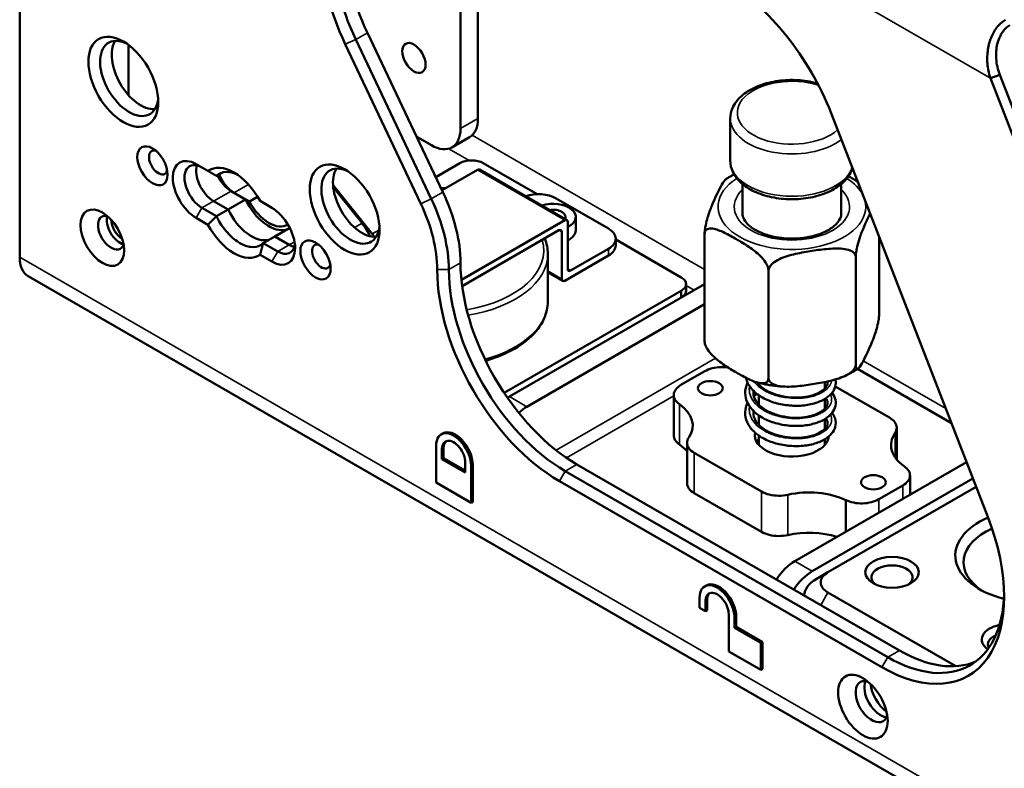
# Paper-space layout 'Sheet_1' of a CAD drawing. Header units: millimetres. Extents: x 1 to 117, y 1 to 117.
# Tile 1 of 73: x 4.89 to 9.59, y 31.98 to 35.56. Entities that reach past the tile are written whole.
import ezdxf

# ---------------------------------------------------------------- set-up
doc = ezdxf.new("R2010")
doc.units = ezdxf.units.MM
doc.layers.add('Visible (ISO)', color=7, linetype='Continuous', lineweight=50)
doc.layers.add('Visible Narrow (ISO)', color=7, linetype='Continuous', lineweight=35)

psp = doc.layouts.new('Sheet_1')

# ---------------------------------------------------------------- linework, layer by layer
at = {"layer": 'Visible (ISO)'}
for p, q in [((4.88739, 37.95662), (4.88739, 34.42061)), ((6.99479, 35.0362), (6.99479, 36.46997)), ((7.0783, 35.08442), (7.0783, 36.42175)), ((6.91092, 34.73115), (6.54969, 35.49452)), ((6.85524, 34.69901), (6.49402, 35.46237)), ((5.40797, 35.19572), (5.40797, 35.43584)), ((6.44393, 35.43983), (6.80515, 34.67647)), ((9.57274, 35.29329), (9.52775, 35.2775)), ((9.52775, 35.2775), (10.17763, 33.60256)), ((10.22261, 33.61834), (9.57274, 35.29329)), ((8.2846, 34.8819), (8.2846, 35.08442)), ((9.51541, 33.1791), (8.76638, 35.10961)), ((6.78543, 34.99634), (6.85559, 34.95583)), ((7.03754, 34.9943), (6.95402, 34.94608)), ((5.78736, 34.83323), (5.7309, 34.86583)), ((6.992, 34.87065), (6.87648, 34.80395)), ((7.07552, 34.8385), (6.90634, 34.74083)), ((7.08536, 34.83948), (7.50295, 34.59839)), ((7.36126, 34.72175), (7.10336, 34.87065)), ((5.85618, 34.82564), (5.82834, 34.80957)), ((6.3855, 34.7653), (6.57304, 34.53191)), ((6.52431, 34.5834), (6.38639, 34.75497)), ((8.3426, 34.77084), (8.3426, 34.62956)), ((8.81504, 34.77084), (8.81504, 34.62956)), ((5.88402, 34.64884), (5.96753, 34.69706)), ((5.96753, 34.69706), (5.89794, 34.73725)), ((5.91186, 34.72921), (5.98552, 34.68668)), ((5.98552, 34.68668), (6.02494, 34.70944)), ((7.70189, 34.55723), (7.45135, 34.70188)), ((5.75874, 34.65688), (5.82834, 34.6167)), ((5.88402, 34.64884), (5.81442, 34.68903)), ((5.88402, 34.64884), (5.81442, 34.68903)), ((5.82834, 34.6167), (5.88402, 34.64884)), ((6.09281, 34.65688), (6.03636, 34.68947)), ((5.7309, 34.60866), (5.78736, 34.57607)), ((7.4931, 34.59741), (6.99893, 34.3121)), ((7.54569, 34.61348), (7.54569, 34.54919)), ((6.1782, 34.56153), (6.10673, 34.52026)), ((7.50702, 34.36436), (7.50702, 34.58938)), ((6.10673, 34.52026), (6.05105, 34.48812)), ((6.17633, 34.48008), (6.10673, 34.52026)), ((6.17633, 34.48008), (6.10673, 34.52026)), ((7.00247, 34.282), (7.46526, 34.54919)), ((7.47918, 34.54116), (7.47918, 34.31614)), ((7.73649, 34.47687), (7.73649, 34.50901)), ((8.04988, 34.32417), (7.73649, 34.50511)), ((8.16166, 34.53288), (8.16166, 34.01855)), ((8.99598, 34.51786), (8.99598, 34.14762)), ((6.05105, 34.48812), (6.12065, 34.44794)), ((7.70189, 34.46079), (7.52094, 34.35632)), ((6.03635, 34.43231), (6.09281, 34.39972)), ((7.41214, 34.20845), (7.41214, 34.43668)), ((7.4931, 34.3081), (7.70189, 34.42865)), ((8.8842, 34.4211), (8.8842, 33.90677)), ((4.92816, 34.3305), (32.75587, 18.26416)), ((7.41214, 34.34819), (7.48326, 34.30713)), ((8.46704, 34.35656), (8.46704, 33.84224)), ((7.22864, 33.75359), (8.16166, 34.29227)), ((8.07294, 34.25988), (8.07294, 34.29203)), ((7.20336, 33.77114), (8.04988, 34.25988)), ((8.04988, 34.22774), (8.04988, 34.25988)), ((8.16166, 34.19584), (7.31215, 33.70537)), ((8.04868, 33.80915), (8.16244, 33.87483)), ((9.34183, 33.62649), (8.8923, 33.88602)), ((8.42134, 33.81912), (8.42134, 33.81094)), ((8.7363, 33.82324), (8.7363, 33.79202)), ((8.7467, 33.82543), (8.74905, 33.82407)), ((8.78652, 33.80244), (9.04548, 33.65293)), ((7.21907, 33.74807), (7.22864, 33.75359)), ((8.01409, 33.76089), (8.01409, 33.56802)), ((8.42134, 33.75974), (8.42134, 33.71449)), ((8.7363, 33.74263), (8.7363, 33.69556)), ((8.42134, 33.6633), (8.42134, 33.61807)), ((8.7363, 33.6462), (8.7363, 33.59913)), ((6.91068, 33.57782), (6.9026, 33.57316)), ((8.42134, 33.56687), (8.42134, 33.5219)), ((9.08007, 33.6051), (9.08007, 33.4528)), ((6.87814, 33.34229), (6.87814, 33.51909)), ((8.07757, 33.53241), (8.07757, 33.33953)), ((8.7363, 33.54975), (8.7363, 33.5219)), ((6.90598, 33.50302), (6.90598, 33.4548)), ((6.91406, 33.50768), (6.91406, 33.45946)), ((8.43303, 33.29933), (8.11215, 33.48458)), ((6.90598, 33.4548), (6.91406, 33.45946)), ((6.90598, 33.4548), (7.01734, 33.39051)), ((6.91406, 33.45946), (7.01734, 33.39983)), ((7.01734, 33.39051), (7.01734, 33.43873)), ((7.04518, 33.42265), (7.04518, 33.24585)), ((7.05325, 33.42731), (7.05325, 33.25051)), ((9.09264, 32.53918), (7.55151, 33.42896)), ((8.59274, 32.96603), (9.41409, 33.44023)), ((9.03696, 32.50704), (7.49583, 33.39681)), ((9.14355, 33.37661), (9.14355, 33.28404)), ((7.04518, 33.24585), (6.87814, 33.34229)), ((9.00912, 32.45882), (7.46799, 33.34859)), ((9.44466, 33.36145), (8.67626, 32.91781)), ((9.10896, 33.32836), (8.9952, 33.26268)), ((8.43303, 33.10645), (8.11215, 33.29171)), ((8.75142, 32.91299), (9.45995, 33.32205)), ((7.04518, 33.24585), (7.05325, 33.25051)), ((8.69574, 32.88084), (8.75142, 32.91299)), ((8.17039, 32.85053), (8.16231, 32.84587)), ((9.36218, 32.46392), (8.75142, 32.81655)), ((8.13785, 32.74358), (8.13785, 32.7918)), ((8.16569, 32.77572), (8.16569, 32.72751)), ((8.17376, 32.78039), (8.17376, 32.73217)), ((8.16569, 32.72751), (8.13785, 32.74358)), ((8.16569, 32.72751), (8.17376, 32.73217)), ((8.27705, 32.53463), (8.27705, 32.71143)), ((8.30488, 32.69536), (8.30488, 32.64714)), ((8.31296, 32.70002), (8.31296, 32.6518)), ((8.30488, 32.64714), (8.31296, 32.6518)), ((8.30488, 32.64714), (8.43016, 32.57481)), ((8.31296, 32.6518), (8.43823, 32.57948)), ((8.43016, 32.57481), (8.43823, 32.57948)), ((8.43016, 32.57481), (8.43016, 32.44623)), ((8.43823, 32.57948), (8.43823, 32.45089)), ((8.43016, 32.44623), (8.27705, 32.53463)), ((8.43016, 32.44623), (8.43823, 32.45089))]:
    psp.add_line(p, q, dxfattribs=at)
for centre, major_axis, start_param, end_param in [((6.99473, 35.62392), (-0.3937, 0.68191), 0.7853982, 1.4300553), ((6.91121, 35.5757), (0.41339, -0.71601), 3.9269908, 4.571648), ((6.93905, 35.59177), (0.3937, -0.68191), 3.9269908, 4.571648), ((8.26009, 35.06439), (-0.41339, 0.71601), 4.4505896, 5.4977871), ((5.41076, 35.27568), (-0.09843, 0.17048), 5.5933682, 10.1145951), ((5.46644, 35.30783), (0.09843, -0.17048), 3.4283492, 5.9964288), ((6.93911, 35.16478), (0.09843, -0.17048), 0, 0.7853982), ((6.85559, 35.11656), (0.09843, -0.17048), 5.4977871, 7.0685835), ((5.54995, 34.87386), (-0.0315, 0.05455), 5.7755228, 9.9324405), ((5.7309, 34.73725), (-0.07874, 0.13638), 5.4977887, 8.6393752), ((5.75874, 34.75332), (-0.05906, 0.10229), 5.4977871, 8.6393798), ((5.81442, 34.78546), (-0.05906, 0.10229), 0.4908827, 2.3561945), ((5.81442, 34.78546), (0.05906, -0.10229), 3.6324753, 5.4977871), ((5.91186, 34.63277), (-0.11811, 0.20457), 4.6567203, 6.338854), ((6.46863, 34.66492), (-0.09843, 0.17048), 5.5933682, 10.1145951), ((6.52431, 34.69706), (0.09843, -0.17048), 3.4283492, 5.9964288), ((7.07552, 34.82243), (0.00984, 0.01705), 0, 0.7853982), ((5.89794, 34.83368), (-0.05906, 0.10229), 1.4526707, 2.3561945), ((5.91186, 34.82565), (0.05906, -0.10229), 4.4744479, 5.4977871), ((6.07889, 34.72921), (0.09843, -0.17048), 4.5704919, 6.1412883), ((6.52147, 34.60196), (0.29528, -0.51143), 0.7856735, 1.4300554), ((6.57715, 34.6341), (-0.29528, 0.51143), 3.928095, 4.571648), ((7.36783, 34.65367), (0.11811, 0), 0.7853982, 2.1182534), ((5.99537, 34.68099), (0.09843, -0.17048), 4.5704919, 6.1412883), ((5.99537, 34.68099), (0.09843, -0.17048), 4.5704919, 6.1412883), ((6.07889, 34.72921), (0.08858, -0.15343), 4.6567185, 6.3075707), ((6.09281, 34.5283), (0.07874, -0.13638), 5.4977887, 8.6393752), ((6.49363, 34.58589), (0.27559, -0.47734), 0.7856735, 1.4300554), ((7.43743, 34.61348), (0.10827, 0), 5.4105686, 8.3793289), ((7.43743, 34.61348), (0.05906, 0), 5.9886698, 8.1484971), ((5.32446, 34.53794), (-0.04429, 0.07671), 5.7923026, 9.9156606), ((5.36622, 34.56205), (-0.04429, 0.07671), 0.4908827, 2.65071), ((5.38013, 34.57009), (0.03937, -0.06819), 3.9587505, 5.4660275), ((7.4931, 34.58134), (0.00984, 0.01705), 5.4977871, 7.0685835), ((5.91185, 34.63277), (0.11811, -0.20457), 4.6567203, 6.338854), ((6.46863, 34.50419), (-0.07874, 0.13638), 4.5050823, 4.9741884), ((7.46526, 34.53312), (0.00984, 0.01705), 5.4977871, 7.0685835), ((7.61838, 34.50901), (0.11811, 0), 5.4977871, 7.0685835), ((6.54519, 34.49232), (0.03937, -0.06819), 1.6059428, 1.8323064), ((7.43743, 34.54919), (0.10827, 0), 5.4105686, 6.2831853), ((6.12065, 34.54437), (0.05906, -0.10229), 5.4977871, 6.9133226), ((6.17633, 34.57652), (-0.05906, 0.10229), 2.3561945, 2.65071), ((6.17633, 34.57652), (0.05906, -0.10229), 5.4977871, 5.7923026), ((6.32944, 34.42383), (-0.0315, 0.05455), 5.7755228, 9.9324405), ((7.61838, 34.47687), (0.11811, 0), 5.4977871, 6.2831853), ((5.02658, 34.50098), (-0.09843, -0.17048), 5.4977871, 6.2831853), ((7.46799, 34.02365), (0.41339, -0.71601), 3.927266, 5.4977867), ((7.49583, 34.03972), (0.3937, -0.68191), 3.927266, 5.497787), ((7.55151, 34.07187), (-0.3937, 0.68191), 0.7850518, 2.3561945), ((7.52094, 34.37239), (-0.00984, -0.01705), 5.4977871, 7.0685835), ((7.4931, 34.32417), (-0.00984, -0.01705), 5.4977871, 7.0685835), ((7.22864, 33.59286), (-0.09843, -0.17048), 3.9269908, 3.9944791), ((7.31215, 33.54465), (0.09843, 0.17048), 0.7853982, 1.0716205), ((7.82917, 33.61582), (0.27559, 0), 5.909304, 6.9756293), ((8.57882, 33.56875), (0.17717, 0), 0.3865602, 0.4758822), ((6.96166, 33.47087), (-0.05906, 0.10229), 3.9269908, 7.0685835), ((6.96973, 33.47553), (-0.05906, 0.10229), 3.9269908, 6.2831853), ((8.57882, 33.56875), (-0.17717, 0), 6.1604879, 9.3741295), ((6.96166, 33.47087), (-0.03937, 0.06819), 3.9269908, 7.0685835), ((6.96973, 33.47553), (-0.03937, 0.06819), 0.102711, 0.7853982), ((7.82917, 33.42295), (0.27559, 0), 0.4479399, 0.692444), ((8.57882, 33.50446), (-0.17717, 0), 5.8073031, 5.963498), ((8.66034, 33.13594), (-0.27559, 0), 4.0159697, 5.0862703), ((9.00912, 33.13388), (0.41339, -0.71601), 5.4977871, 7.5921822), ((9.75362, 32.99335), (-0.3937, 0), 5.3571924, 7.4322859), ((8.66034, 32.94307), (0.27559, 0), 1.0644639, 1.9446776), ((9.75362, 32.9612), (-0.35433, 0), 5.3741929, 7.0144655), ((8.59274, 32.8053), (-0.09843, -0.17048), 3.9269908, 4.6132362), ((9.05765, 32.88888), (0.09843, 0), 5.6383826, 10.0695807), ((8.67626, 32.75708), (0.09843, 0.17048), 0.7853982, 1.4716435), ((8.83494, 32.86477), (-0.11811, 0), 5.4977871, 7.0685835), ((8.22944, 32.74824), (-0.05906, 0.10229), 3.9269908, 6.2831853), ((8.83494, 32.80048), (-0.19685, 0), 5.4977871, 6.2731846), ((8.22137, 32.74358), (-0.05906, 0.10229), 3.9269908, 7.0685835), ((8.22137, 32.74358), (-0.03937, 0.06819), 3.9269908, 7.0685835), ((8.22944, 32.74824), (-0.03937, 0.06819), 0.102711, 0.7853982), ((9.03696, 33.14995), (0.3937, -0.68191), 5.4977871, 7.0438859), ((9.61442, 32.59153), (-0.12795, 0), 5.0553656, 6.9680964), ((9.61442, 32.56742), (-0.09843, 0), 5.3778217, 6.5698347), ((9.09264, 33.18209), (0.3937, -0.68191), 5.4977871, 6.2124156), ((8.96021, 32.29418), (-0.05413, 0.09376), 5.7430413, 9.9649219), ((9.00197, 32.31829), (-0.05413, 0.09376), 0.3959606, 2.7456321), ((9.04373, 32.3424), (0.06398, -0.11081), 4.0651663, 5.3596117)]:
    psp.add_ellipse(centre, major_axis=major_axis, ratio=0.5773503, start_param=start_param, end_param=end_param, dxfattribs=at)
for centre, major_axis in [((5.38292, 35.25961), (-0.11811, 0.20457)), ((6.77208, 35.37373), (-0.03937, 0.06819)), ((5.52211, 34.85779), (-0.05118, 0.08865)), ((6.4408, 34.64884), (-0.11811, 0.20457)), ((5.2827, 34.51383), (-0.07382, 0.12786)), ((6.3016, 34.40775), (-0.05118, 0.08865)), ((8.18907, 33.79377), (-0.05906, 0)), ((8.96856, 33.34374), (-0.05906, 0)), ((9.05765, 32.91299), (-0.12795, 0)), ((8.91845, 32.27008), (-0.08366, 0.14491))]:
    psp.add_ellipse(centre, major_axis=major_axis, ratio=0.5773503, dxfattribs=at)
for points, knots in [([(9.6005, 35.55696), (9.58663, 35.54877), (9.57344, 35.53766), (9.56185, 35.52373), (9.55027, 35.5098), (9.5403, 35.49301), (9.53254, 35.47452), (9.52478, 35.45603), (9.51919, 35.43587), (9.51594, 35.41444), (9.51268, 35.39302), (9.51178, 35.37033), (9.51367, 35.34716), (9.51556, 35.32399), (9.52023, 35.30035), (9.52775, 35.2775)], [0, 0, 0, 0, 0.2, 0.2, 0.2, 0.4, 0.4, 0.4, 0.6, 0.6, 0.6, 0.8, 0.8, 0.8, 1, 1, 1, 1]), ([(9.57274, 35.29329), (9.56315, 35.31764), (9.55727, 35.34443), (9.55396, 35.39461), (9.5556, 35.41812), (9.56725, 35.46694), (9.57709, 35.48463), (9.58941, 35.50301), (9.59518, 35.50999), (9.60766, 35.52197), (9.61431, 35.52701), (9.62138, 35.53098)], [0.00000001, 0.00000001, 0.00000001, 0.00000001, 0.20420785, 0.20420785, 0.38392036, 0.38392036, 0.59897327, 0.59897327, 0.75318971, 0.75318971, 0.90251919, 0.90251919, 0.90251919, 0.90251919]), ([(8.70152, 35.25213), (8.69299, 35.25451), (8.68428, 35.25664), (8.64564, 35.26482), (8.61426, 35.26815), (8.55152, 35.26867), (8.52017, 35.26588), (8.4602, 35.25437), (8.43161, 35.24563), (8.3798, 35.22253), (8.35661, 35.20814), (8.31897, 35.17451), (8.30424, 35.15532), (8.28826, 35.11827), (8.2846, 35.10137), (8.2846, 35.08442)], [3.4758566, 3.4758566, 3.4758566, 3.4758566, 3.5758388, 3.5758388, 3.9127345, 3.9127345, 4.247969, 4.247969, 4.5846059, 4.5846059, 4.9240712, 4.9240712, 5.2538811, 5.2538811, 5.4977871, 5.4977871, 5.4977871, 5.4977871]), ([(6.992, 34.87065), (6.99945, 34.87478), (7.0082, 34.87825), (7.01778, 34.88056), (7.02721, 34.88283), (7.03745, 34.88396), (7.04768, 34.88396), (7.05792, 34.88396), (7.06815, 34.88283), (7.07758, 34.88056), (7.08716, 34.87825), (7.09592, 34.87478), (7.10336, 34.87065)], [0, 0, 0, 0, 0.2520177, 0.2520177, 0.2520177, 0.5, 0.5, 0.5, 0.7479823, 0.7479823, 0.7479823, 1, 1, 1, 1]), ([(8.2846, 34.8819), (8.2846, 34.86355), (8.28891, 34.84527), (8.30541, 34.81002), (8.31818, 34.79328), (8.35187, 34.76171), (8.37371, 34.74739), (8.42375, 34.72351), (8.45217, 34.71415), (8.512, 34.7015), (8.54338, 34.69817), (8.60612, 34.69765), (8.63747, 34.70044), (8.69744, 34.71195), (8.72603, 34.72069), (8.77784, 34.74379), (8.80102, 34.75818), (8.83867, 34.79181), (8.8534, 34.811), (8.86473, 34.83727), (8.86656, 34.84235), (8.86807, 34.84752)], [5.4977871, 5.4977871, 5.4977871, 5.4977871, 5.7618342, 5.7618342, 6.0499416, 6.0499416, 6.377911, 6.377911, 6.7174315, 6.7174315, 7.0543271, 7.0543271, 7.3895616, 7.3895616, 7.7261985, 7.7261985, 8.0656639, 8.0656639, 8.3954737, 8.3954737, 8.4724904, 8.4724904, 8.4724904, 8.4724904]), ([(5.92641, 34.81649), (5.91299, 34.82271), (5.89929, 34.82682), (5.86928, 34.82979), (5.85363, 34.82646), (5.83671, 34.81669), (5.83238, 34.81341), (5.82834, 34.80957)], [0.80046441, 0.80046441, 0.80046441, 0.80046441, 0.94171039, 0.94171039, 1.13005488, 1.13005488, 1.19952199, 1.19952199, 1.19952199, 1.19952199]), ([(8.16166, 34.53288), (8.16166, 34.53773), (8.1621, 34.54433), (8.16365, 34.55774), (8.1652, 34.56691), (8.1692, 34.58638), (8.17267, 34.59954), (8.18196, 34.63063), (8.18909, 34.64952), (8.20355, 34.68466), (8.21088, 34.70092), (8.21755, 34.71529), (8.22422, 34.72966), (8.23154, 34.74497), (8.246, 34.77213), (8.25313, 34.78397), (8.26022, 34.7908), (8.26111, 34.79154), (8.262, 34.79214)], [1.7796165, 1.7796165, 1.7796165, 1.7796165, 1.8248814, 1.8248814, 1.8841011, 1.8841011, 1.9801263, 1.9801263, 2.1764742, 2.1764742, 2.372822, 2.372822, 2.372822, 2.5691699, 2.5691699, 2.7655178, 2.7655178, 2.7924498, 2.7924498, 2.7924498, 2.7924498]), ([(8.26201, 34.79219), (8.26621, 34.79511), (8.27048, 34.79795), (8.27918, 34.80349), (8.2836, 34.80619), (8.29259, 34.81144), (8.29715, 34.81398), (8.30212, 34.81664), (8.30246, 34.81682), (8.30279, 34.817)], [1.47777025, 1.47777025, 1.47777025, 1.47777025, 1.52160625, 1.52160625, 1.56544225, 1.56544225, 1.60927825, 1.60927825, 1.61245665, 1.61245665, 1.61245665, 1.61245665]), ([(5.82834, 34.6167), (5.83238, 34.6082), (5.83671, 34.59992), (5.85363, 34.57062), (5.86928, 34.54921), (5.90358, 34.51301), (5.92222, 34.49821), (5.95717, 34.47803), (5.97581, 34.4713), (6.01011, 34.4679), (6.02576, 34.47123), (6.04268, 34.481), (6.04701, 34.48428), (6.05105, 34.48812)], [1.81396395, 1.81396395, 1.81396395, 1.81396395, 1.88342798, 1.88342798, 2.07177025, 2.07177025, 2.26011251, 2.26011251, 2.44845701, 2.44845701, 2.6368015, 2.6368015, 2.7062686, 2.7062686, 2.7062686, 2.7062686]), ([(8.81504, 34.62956), (8.81504, 34.62208), (8.81351, 34.61455), (8.80477, 34.59451), (8.79487, 34.58133), (8.76719, 34.5585), (8.75141, 34.54874), (8.71444, 34.53195), (8.69326, 34.52491), (8.64733, 34.51454), (8.62254, 34.51128), (8.57208, 34.50913), (8.54642, 34.51028), (8.49721, 34.51687), (8.47367, 34.5223), (8.43146, 34.53653), (8.41275, 34.54529), (8.38197, 34.56453), (8.36985, 34.57496), (8.35213, 34.59594), (8.34685, 34.60632), (8.34317, 34.62055), (8.3426, 34.62506), (8.3426, 34.62956)], [3.9269908, 3.9269908, 3.9269908, 3.9269908, 4.1735674, 4.1735674, 4.5376854, 4.5376854, 4.8311733, 4.8311733, 5.1251483, 5.1251483, 5.4241485, 5.4241485, 5.7257091, 5.7257091, 6.0263672, 6.0263672, 6.322842, 6.322842, 6.6148642, 6.6148642, 6.9201107, 6.9201107, 7.0685835, 7.0685835, 7.0685835, 7.0685835]), ([(8.95259, 34.62971), (8.9483, 34.62102), (8.94408, 34.6121), (8.94009, 34.60351), (8.93342, 34.58914), (8.92609, 34.57288), (8.91164, 34.53774), (8.90451, 34.51885), (8.89522, 34.48777), (8.89174, 34.4746), (8.88775, 34.45514), (8.88619, 34.44596), (8.88465, 34.43256), (8.8842, 34.42595), (8.8842, 34.4211)], [2.25549301, 2.25549301, 2.25549301, 2.25549301, 2.37282203, 2.37282203, 2.37282203, 2.5691699, 2.5691699, 2.76551776, 2.76551776, 2.86154296, 2.86154296, 2.92076269, 2.92076269, 2.96602754, 2.96602754, 2.96602754, 2.96602754]), ([(8.46704, 34.35656), (8.46704, 34.36141), (8.46583, 34.36776), (8.46161, 34.38028), (8.45736, 34.38856), (8.44644, 34.40571), (8.43694, 34.41687), (8.41156, 34.44259), (8.39208, 34.45737), (8.35259, 34.48416), (8.33257, 34.49619), (8.31435, 34.50671), (8.29613, 34.51723), (8.27611, 34.52831), (8.23662, 34.54713), (8.21714, 34.55484), (8.19175, 34.55843), (8.18226, 34.55824), (8.17134, 34.55369), (8.16709, 34.55032), (8.16287, 34.54267), (8.16166, 34.53773), (8.16166, 34.53288)], [1.7796165, 1.7796165, 1.7796165, 1.7796165, 1.8248814, 1.8248814, 1.8841011, 1.8841011, 1.9801263, 1.9801263, 2.1764742, 2.1764742, 2.372822, 2.372822, 2.372822, 2.5691699, 2.5691699, 2.7655178, 2.7655178, 2.861543, 2.861543, 2.9207627, 2.9207627, 2.9660275, 2.9660275, 2.9660275, 2.9660275]), ([(8.8842, 34.4211), (8.8842, 34.42595), (8.88254, 34.43134), (8.87678, 34.44053), (8.87097, 34.44545), (8.85606, 34.454), (8.84309, 34.45767), (8.80842, 34.46337), (8.78181, 34.46279), (8.72785, 34.45843), (8.70051, 34.45467), (8.67562, 34.45082), (8.65073, 34.44697), (8.62339, 34.44227), (8.56944, 34.42993), (8.54283, 34.42228), (8.50815, 34.40585), (8.49518, 34.39817), (8.48027, 34.38501), (8.47446, 34.37829), (8.4687, 34.36732), (8.46704, 34.36141), (8.46704, 34.35656)], [1.7796165, 1.7796165, 1.7796165, 1.7796165, 1.8248814, 1.8248814, 1.8841011, 1.8841011, 1.9801263, 1.9801263, 2.1764742, 2.1764742, 2.372822, 2.372822, 2.372822, 2.5691699, 2.5691699, 2.7655178, 2.7655178, 2.861543, 2.861543, 2.9207627, 2.9207627, 2.9660275, 2.9660275, 2.9660275, 2.9660275]), ([(8.04988, 34.32417), (8.05703, 34.31988), (8.06305, 34.31482), (8.06704, 34.30929), (8.07097, 34.30385), (8.07294, 34.29794), (8.07294, 34.29203), (8.07294, 34.28612), (8.07097, 34.28021), (8.06704, 34.27477), (8.06305, 34.26923), (8.05703, 34.26418), (8.04988, 34.25988)], [0, 0, 0, 0, 0.2520177, 0.2520177, 0.2520177, 0.5, 0.5, 0.5, 0.7479823, 0.7479823, 0.7479823, 1, 1, 1, 1]), ([(8.04988, 34.22774), (8.05703, 34.23204), (8.06305, 34.23709), (8.06704, 34.24262), (8.07097, 34.24807), (8.07294, 34.25398), (8.07294, 34.25988)], [0, 0, 0, 0, 0.2520177, 0.2520177, 0.2520177, 0.5, 0.5, 0.5, 0.5]), ([(7.1148, 33.92518), (7.14648, 33.93432), (7.17663, 33.94533), (7.24997, 33.97855), (7.28976, 34.00349), (7.35397, 34.06016), (7.37852, 34.09188), (7.40587, 34.15242), (7.41214, 34.18042), (7.41214, 34.20845)], [7.531814, 7.531814, 7.531814, 7.531814, 7.7337984, 7.7337984, 8.0600292, 8.0600292, 8.384205, 8.384205, 8.6393798, 8.6393798, 8.6393798, 8.6393798]), ([(8.8842, 33.90677), (8.8842, 33.90192), (8.88465, 33.89723), (8.88619, 33.89047), (8.88775, 33.88801), (8.89174, 33.88576), (8.89522, 33.88758), (8.90451, 33.89653), (8.91164, 33.90836), (8.92609, 33.93552), (8.93342, 33.95084), (8.94676, 33.97957), (8.95409, 33.99584), (8.96854, 34.03097), (8.97567, 34.04987), (8.98496, 34.08095), (8.98844, 34.09412), (8.99243, 34.11358), (8.99399, 34.12275), (8.99553, 34.13616), (8.99598, 34.14277), (8.99598, 34.14762)], [-1.7796165, -1.7796165, -1.7796165, -1.7796165, -1.7343517, -1.7343517, -1.6751319, -1.6751319, -1.5791067, -1.5791067, -1.3827589, -1.3827589, -1.186411, -1.186411, -0.9900632, -0.9900632, -0.7937153, -0.7937153, -0.6976901, -0.6976901, -0.6384704, -0.6384704, -0.5932055, -0.5932055, -0.5932055, -0.5932055]), ([(8.16166, 34.01855), (8.16166, 34.0137), (8.16287, 34.00735), (8.16709, 33.99483), (8.17134, 33.98656), (8.18226, 33.9694), (8.19175, 33.95824), (8.21714, 33.93252), (8.23662, 33.91774), (8.27611, 33.89095), (8.29613, 33.87892), (8.33257, 33.85788), (8.35259, 33.8468), (8.39208, 33.82799), (8.41156, 33.82027), (8.43694, 33.81668), (8.44644, 33.81688), (8.45736, 33.82143), (8.46161, 33.82479), (8.46583, 33.83244), (8.46704, 33.83739), (8.46704, 33.84224)], [-1.7796165, -1.7796165, -1.7796165, -1.7796165, -1.7343517, -1.7343517, -1.6751319, -1.6751319, -1.5791067, -1.5791067, -1.3827589, -1.3827589, -1.186411, -1.186411, -0.9900632, -0.9900632, -0.7937153, -0.7937153, -0.6976901, -0.6976901, -0.6384704, -0.6384704, -0.5932055, -0.5932055, -0.5932055, -0.5932055]), ([(8.1639, 34.00259), (8.16346, 34.00358), (8.16308, 34.00475), (8.1621, 34.00901), (8.16166, 34.0137), (8.16166, 34.01855)], [-0.659038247, -0.659038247, -0.659038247, -0.659038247, -0.638470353, -0.638470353, -0.593205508, -0.593205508, -0.593205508, -0.593205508]), ([(8.16969, 33.99016), (8.16928, 33.99098), (8.16887, 33.99179), (8.16807, 33.99343), (8.16767, 33.99425), (8.16689, 33.99589), (8.1665, 33.99672), (8.16574, 33.99837), (8.16536, 33.9992), (8.16462, 34.00087), (8.16425, 34.0017), (8.16389, 34.00254)], [0.500513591, 0.500513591, 0.500513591, 0.500513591, 0.508618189, 0.508618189, 0.516722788, 0.516722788, 0.524827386, 0.524827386, 0.532931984, 0.532931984, 0.541036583, 0.541036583, 0.541036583, 0.541036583]), ([(8.16244, 33.87483), (8.17291, 33.88068), (8.19719, 33.89052), (8.23714, 33.89581), (8.26294, 33.89442), (8.27383, 33.89289)], [0, 0, 0, 0, 0.25179304, 0.5, 0.69259819, 0.69259819, 0.69259819, 0.69259819]), ([(8.46704, 33.84224), (8.46704, 33.83739), (8.4687, 33.83199), (8.47446, 33.8228), (8.48027, 33.81788), (8.49518, 33.80933), (8.50815, 33.80567), (8.54283, 33.79996), (8.56944, 33.80055), (8.62339, 33.80491), (8.65073, 33.80866), (8.70051, 33.81636), (8.72785, 33.82107), (8.78181, 33.8334), (8.80842, 33.84105), (8.84309, 33.85748), (8.85606, 33.86516), (8.87097, 33.87832), (8.87678, 33.88504), (8.88254, 33.89602), (8.8842, 33.90192), (8.8842, 33.90677)], [-1.7796165, -1.7796165, -1.7796165, -1.7796165, -1.7343517, -1.7343517, -1.6751319, -1.6751319, -1.5791067, -1.5791067, -1.3827589, -1.3827589, -1.186411, -1.186411, -0.9900632, -0.9900632, -0.7937153, -0.7937153, -0.6976901, -0.6976901, -0.6384704, -0.6384704, -0.5932055, -0.5932055, -0.5932055, -0.5932055]), ([(8.78688, 33.8355), (8.78818, 33.82989), (8.78882, 33.82419), (8.78853, 33.80648), (8.785, 33.79436), (8.77266, 33.77268), (8.76378, 33.76281), (8.74036, 33.74406), (8.72475, 33.73534), (8.68861, 33.721), (8.66741, 33.71559), (8.6233, 33.70964), (8.59986, 33.70889), (8.55349, 33.71186), (8.52999, 33.71559), (8.48589, 33.72701), (8.46474, 33.73494), (8.42699, 33.7548), (8.40996, 33.76692), (8.3824, 33.79402), (8.37151, 33.80937), (8.36197, 33.83158), (8.3599, 33.83788), (8.35842, 33.84427)], [7.9053445, 7.9053445, 7.9053445, 7.9053445, 7.9742467, 7.9742467, 8.1215286, 8.1215286, 8.2687096, 8.2687096, 8.440677, 8.440677, 8.6215664, 8.6215664, 8.7995887, 8.7995887, 8.9766288, 8.9766288, 9.1526719, 9.1526719, 9.3311036, 9.3311036, 9.5100983, 9.5100983, 9.5780929, 9.5780929, 9.5780929, 9.5780929]), ([(8.89563, 33.88831), (8.89143, 33.88539), (8.88716, 33.88254), (8.87846, 33.877), (8.87404, 33.87431), (8.86505, 33.86906), (8.86048, 33.86651), (8.85122, 33.86156), (8.84652, 33.85916), (8.83699, 33.85449), (8.83216, 33.85223), (8.82728, 33.85005)], [4.6193629, 4.6193629, 4.6193629, 4.6193629, 4.6631989, 4.6631989, 4.7070349, 4.7070349, 4.7508709, 4.7508709, 4.7947069, 4.7947069, 4.8385429, 4.8385429, 4.8385429, 4.8385429]), ([(8.04129, 33.7174), (8.03218, 33.72396), (8.02477, 33.73145), (8.02009, 33.73946), (8.01549, 33.74736), (8.01354, 33.75577), (8.01421, 33.7641), (8.01489, 33.77244), (8.01817, 33.7807), (8.02403, 33.78832), (8.02997, 33.79605), (8.03855, 33.80311), (8.04868, 33.80915)], [0, 0, 0, 0, 0.251793, 0.251793, 0.251793, 0.5, 0.5, 0.5, 0.748207, 0.748207, 0.748207, 1, 1, 1, 1]), ([(8.77072, 33.77166), (8.77877, 33.76154), (8.78448, 33.75018), (8.78989, 33.72557), (8.78901, 33.71207), (8.78072, 33.68866), (8.77399, 33.67819), (8.75527, 33.65843), (8.74249, 33.64917), (8.71112, 33.6326), (8.69146, 33.6254), (8.64957, 33.61597), (8.62685, 33.61345), (8.58093, 33.61296), (8.55715, 33.61498), (8.51165, 33.62319), (8.48935, 33.62937), (8.44865, 33.64598), (8.42978, 33.65659), (8.39774, 33.68105), (8.38423, 33.69528), (8.36476, 33.72567), (8.35847, 33.74216), (8.35452, 33.77459), (8.35631, 33.79079), (8.36306, 33.81069), (8.36498, 33.8153), (8.36719, 33.81984)], [4.3800645, 4.3800645, 4.3800645, 4.3800645, 4.5260064, 4.5260064, 4.6835256, 4.6835256, 4.8259308, 4.8259308, 4.9877973, 4.9877973, 5.1694406, 5.1694406, 5.3475702, 5.3475702, 5.5250322, 5.5250322, 5.7011262, 5.7011262, 5.878589, 5.878589, 6.0577803, 6.0577803, 6.2346991, 6.2346991, 6.4000758, 6.4000758, 6.4506821, 6.4506821, 6.4506821, 6.4506821]), ([(8.41226, 33.8215), (8.41904, 33.81259), (8.42786, 33.80385), (8.45043, 33.78677), (8.46498, 33.77845), (8.4969, 33.76491), (8.51469, 33.75958), (8.5511, 33.75202), (8.57016, 33.74972), (8.60775, 33.74839), (8.62675, 33.74945), (8.66159, 33.75473), (8.67787, 33.75907), (8.7057, 33.76997), (8.71762, 33.77655), (8.73533, 33.79008), (8.74146, 33.79712), (8.74862, 33.81027), (8.74983, 33.81633), (8.74913, 33.82366), (8.74896, 33.82476), (8.74873, 33.82587)], [15.2237044, 15.2237044, 15.2237044, 15.2237044, 15.347426, 15.347426, 15.4901301, 15.4901301, 15.6332387, 15.6332387, 15.7760004, 15.7760004, 15.9223601, 15.9223601, 16.0674026, 16.0674026, 16.2106791, 16.2106791, 16.3498937, 16.3498937, 16.4929914, 16.4929914, 16.5176374, 16.5176374, 16.5176374, 16.5176374]), ([(8.54215, 33.80144), (8.5336, 33.80189), (8.52508, 33.80251), (8.5081, 33.80405), (8.49964, 33.80499), (8.48282, 33.80717), (8.47445, 33.80842), (8.45785, 33.81124), (8.4496, 33.8128), (8.43326, 33.81625), (8.42516, 33.81813), (8.41715, 33.82017)], [5.58988739, 5.58988739, 5.58988739, 5.58988739, 5.65440263, 5.65440263, 5.71891786, 5.71891786, 5.78343309, 5.78343309, 5.84794833, 5.84794833, 5.91246356, 5.91246356, 5.91246356, 5.91246356]), ([(8.39572, 33.78092), (8.39442, 33.77204), (8.39495, 33.76324), (8.40056, 33.74235), (8.40759, 33.72972), (8.42763, 33.70734), (8.4401, 33.69723), (8.46846, 33.68026), (8.4845, 33.67309), (8.51864, 33.66208), (8.53713, 33.65797), (8.57446, 33.65289), (8.59376, 33.65194), (8.63073, 33.65338), (8.64884, 33.65581), (8.68117, 33.66362), (8.69584, 33.66912), (8.71992, 33.68152), (8.72959, 33.68858), (8.74272, 33.70224), (8.74649, 33.70888), (8.75018, 33.72192), (8.74977, 33.7286), (8.74541, 33.73913), (8.74357, 33.74238), (8.74113, 33.74566)], [17.88729, 17.88729, 17.88729, 17.88729, 18.0092966, 18.0092966, 18.1776323, 18.1776323, 18.3272775, 18.3272775, 18.4697474, 18.4697474, 18.6123371, 18.6123371, 18.756871, 18.756871, 18.9026507, 18.9026507, 19.0469317, 19.0469317, 19.1897343, 19.1897343, 19.3274317, 19.3274317, 19.4856878, 19.4856878, 19.553141, 19.553141, 19.553141, 19.553141]), ([(8.77071, 33.67523), (8.77481, 33.6701), (8.7783, 33.66469), (8.78741, 33.64607), (8.78997, 33.63162), (8.78658, 33.60592), (8.78186, 33.59445), (8.76736, 33.57347), (8.7572, 33.56381), (8.73107, 33.54571), (8.71404, 33.53742), (8.67568, 33.52459), (8.65382, 33.5202), (8.60877, 33.51611), (8.58502, 33.51633), (8.53868, 33.52117), (8.51552, 33.52577), (8.47245, 33.53896), (8.45202, 33.54787), (8.41617, 33.56936), (8.40032, 33.58223), (8.37538, 33.61058), (8.36597, 33.62649), (8.35571, 33.65867), (8.35439, 33.67541), (8.35874, 33.70248), (8.36221, 33.71318), (8.36719, 33.72343)], [0.9974033, 0.9974033, 0.9974033, 0.9974033, 1.0715089, 1.0715089, 1.2413591, 1.2413591, 1.386148, 1.386148, 1.5379231, 1.5379231, 1.7136834, 1.7136834, 1.8939869, 1.8939869, 2.072419, 2.072419, 2.2490433, 2.2490433, 2.4254312, 2.4254312, 2.6037429, 2.6037429, 2.7828684, 2.7828684, 2.9539514, 2.9539514, 3.0680878, 3.0680878, 3.0680878, 3.0680878]), ([(8.42134, 33.73245), (8.4204, 33.73149), (8.41949, 33.73051), (8.4168, 33.72754), (8.4151, 33.72552), (8.41349, 33.72348)], [20.588581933, 20.588581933, 20.588581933, 20.588581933, 20.602533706, 20.602533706, 20.631028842, 20.631028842, 20.631028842, 20.631028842]), ([(8.39573, 33.68448), (8.39481, 33.67819), (8.39481, 33.67195), (8.39743, 33.6538), (8.40277, 33.64128), (8.42011, 33.61813), (8.43167, 33.60729), (8.45859, 33.58904), (8.47387, 33.58122), (8.50696, 33.56883), (8.52519, 33.56408), (8.56215, 33.55766), (8.58135, 33.556), (8.6187, 33.55597), (8.63731, 33.55768), (8.671, 33.56418), (8.68654, 33.56908), (8.71266, 33.58075), (8.72357, 33.58759), (8.73916, 33.60127), (8.74414, 33.60815), (8.74961, 33.6212), (8.7501, 33.62733), (8.74745, 33.63848), (8.74539, 33.64318), (8.74174, 33.64839), (8.74145, 33.6488), (8.74114, 33.64921)], [20.8085523, 20.8085523, 20.8085523, 20.8085523, 20.8944744, 20.8944744, 21.0627288, 21.0627288, 21.216844, 21.216844, 21.3595024, 21.3595024, 21.5028258, 21.5028258, 21.6463136, 21.6463136, 21.792281, 21.792281, 21.9367885, 21.9367885, 22.0799444, 22.0799444, 22.2185043, 22.2185043, 22.3672356, 22.3672356, 22.4660806, 22.4660806, 22.4745458, 22.4745458, 22.4745458, 22.4745458]), ([(9.04548, 33.65293), (9.05603, 33.64665), (9.06484, 33.63925), (9.07083, 33.63115), (9.07679, 33.6231), (9.07994, 33.61437), (9.08006, 33.60562), (9.08018, 33.59682), (9.07723, 33.588), (9.07192, 33.5798)], [0, 0, 0, 0, 0.3339853, 0.3339853, 0.3339853, 0.6659447, 0.6659447, 0.6659447, 1, 1, 1, 1]), ([(8.01409, 33.56802), (8.01409, 33.56075), (8.01608, 33.55348), (8.02009, 33.54659), (8.02477, 33.53858), (8.03218, 33.53109), (8.04129, 33.52453)], [0.53181707, 0.53181707, 0.53181707, 0.53181707, 0.74820696, 0.74820696, 0.74820696, 1, 1, 1, 1]), ([(9.07192, 33.5798), (9.06311, 33.5666), (9.0511, 33.53887), (9.05319, 33.49616), (9.07436, 33.45526), (9.10074, 33.43113), (9.11623, 33.42022)], [0, 0, 0, 0, 0.2511476, 0.5003991, 0.7496506, 1, 1, 1, 1]), ([(8.11215, 33.48458), (8.10161, 33.49086), (8.09279, 33.49826), (8.0868, 33.50636), (8.08085, 33.51441), (8.07769, 33.52314), (8.07757, 33.53189), (8.07745, 33.54069), (8.08041, 33.54951), (8.08572, 33.55771)], [0, 0, 0, 0, 0.3339853, 0.3339853, 0.3339853, 0.6659447, 0.6659447, 0.6659447, 1, 1, 1, 1]), ([(9.11623, 33.42022), (9.12537, 33.41363), (9.14016, 33.39874), (9.14604, 33.37336), (9.13614, 33.34843), (9.11909, 33.3344), (9.10896, 33.32836)], [0, 0, 0, 0, 0.2525221, 0.5004863, 0.7484506, 1, 1, 1, 1]), ([(8.07757, 33.33953), (8.07757, 33.33936), (8.07757, 33.33919), (8.07757, 33.33901), (8.07769, 33.33027), (8.08085, 33.32153), (8.0868, 33.31349), (8.09279, 33.30539), (8.10161, 33.29799), (8.11215, 33.29171)], [0.32748407, 0.32748407, 0.32748407, 0.32748407, 0.3340553, 0.3340553, 0.3340553, 0.66601469, 0.66601469, 0.66601469, 1, 1, 1, 1]), ([(8.55968, 33.28406), (8.5455, 33.281), (8.53022, 33.27929), (8.51497, 33.27936), (8.49982, 33.27943), (8.48469, 33.28125), (8.47076, 33.28469), (8.45673, 33.28815), (8.44391, 33.29324), (8.43303, 33.29933)], [0, 0, 0, 0, 0.3339853, 0.3339853, 0.3339853, 0.6659447, 0.6659447, 0.6659447, 1, 1, 1, 1]), ([(8.83686, 33.10697), (8.83695, 33.11379), (8.83724, 33.14156), (8.8371, 33.1915), (8.83714, 33.23561), (8.83712, 33.25801)], [0.22394908, 0.22394908, 0.22394908, 0.22394908, 0.33333333, 0.66666667, 1, 1, 1, 1]), ([(8.9952, 33.26268), (8.98473, 33.25683), (8.96043, 33.24699), (8.91726, 33.24127), (8.87375, 33.24463), (8.84829, 33.25294), (8.83712, 33.25801)], [0, 0, 0, 0, 0.2534849, 0.503357, 0.7532291, 1, 1, 1, 1]), ([(8.43303, 33.10645), (8.44391, 33.10036), (8.45673, 33.09527), (8.47076, 33.09181), (8.48469, 33.08838), (8.49982, 33.08656), (8.51497, 33.08649), (8.53022, 33.08642), (8.5455, 33.08812), (8.55968, 33.09119)], [0, 0, 0, 0, 0.3340553, 0.3340553, 0.3340553, 0.6660147, 0.6660147, 0.6660147, 1, 1, 1, 1])]:
    psp.add_open_spline(points, degree=3, knots=knots, dxfattribs=at)
for points, weights in [([(5.78736, 34.83323), (5.80863, 34.82095), (5.82834, 34.80957)], [0.999997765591, 0.999997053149, 0.999997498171]), ([(5.78736, 34.57607), (5.80862, 34.59773), (5.82834, 34.6167)], [0.999997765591, 0.999997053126, 0.999997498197]), ([(6.03635, 34.43231), (6.04448, 34.46156), (6.05105, 34.48812)], [0.999997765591, 0.99999705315, 0.999997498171])]:
    psp.add_rational_spline(points, weights, degree=2, dxfattribs=at)
for points in [[(8.84949, 34.80849), (8.86367, 34.80021), (8.87875, 34.79107), (8.89384, 34.78112)], [(6.90123, 34.75163), (6.90872, 34.75146), (6.91621, 34.7512), (6.92368, 34.75084)], [(7.39773, 34.5102), (7.40723, 34.48633), (7.41214, 34.46152), (7.41214, 34.43668)], [(8.41429, 33.82092), (8.41402, 33.82059), (8.41375, 33.82025), (8.41348, 33.81991)], [(8.7363, 33.80069), (8.73794, 33.79971), (8.73956, 33.79871), (8.74114, 33.79769)], [(8.39569, 33.76241), (8.3989, 33.76559), (8.40228, 33.76868), (8.40581, 33.77167)], [(8.7363, 33.70425), (8.73795, 33.70327), (8.73957, 33.70227), (8.74116, 33.70125)]]:
    psp.add_open_spline(points, degree=3, dxfattribs=at)
at = {"layer": 'Visible Narrow (ISO)'}
for p, q in [((9.52775, 35.2775), (4.88739, 37.95662)), ((6.54969, 35.49452), (6.49402, 35.46237)), ((6.49402, 35.46237), (6.44393, 35.43983)), ((6.99479, 35.0362), (7.0783, 35.08442)), ((7.05047, 35.00405), (8.16166, 34.36251)), ((7.03654, 34.88351), (6.93911, 34.93976)), ((7.4931, 34.59741), (7.07552, 34.8385)), ((5.98058, 34.76889), (5.91186, 34.72921)), ((5.89794, 34.73725), (5.81442, 34.68903)), ((6.80515, 34.67647), (6.85524, 34.69901)), ((6.85524, 34.69901), (6.91092, 34.73115)), ((5.75874, 34.65688), (5.7309, 34.60866)), ((5.81442, 34.68903), (5.75874, 34.65688)), ((6.48829, 34.5626), (6.52431, 34.5834)), ((6.57304, 34.53191), (6.60412, 34.54985)), ((7.47918, 34.54116), (7.46526, 34.54919)), ((6.12065, 34.44794), (6.17633, 34.48008)), ((6.17633, 34.48008), (6.20132, 34.49451)), ((7.70189, 34.42865), (7.70189, 34.46079)), ((4.88739, 34.42061), (32.7151, 18.35427)), ((6.09281, 34.39972), (6.12065, 34.44794)), ((6.88337, 34.36099), (6.93905, 34.361)), ((6.93905, 34.361), (6.99473, 34.39354)), ((7.50702, 34.36436), (7.52094, 34.35632)), ((7.41214, 34.35484), (7.47918, 34.31614)), ((8.11113, 34.2631), (8.07294, 34.28514)), ((7.45196, 33.49678), (8.21396, 33.93672)), ((8.26232, 33.90036), (8.25253, 33.8947)), ((8.92024, 33.92454), (9.3145, 33.69691)), ((7.22864, 33.75359), (7.31215, 33.70537)), ((8.01409, 33.75703), (7.50097, 33.46079)), ((8.04129, 33.7174), (8.04129, 33.52453)), ((9.07192, 33.46356), (9.07192, 33.5798)), ((6.91406, 33.50768), (6.90598, 33.50302)), ((8.11215, 33.48458), (8.11215, 33.29171)), ((7.05325, 33.42731), (7.04518, 33.42265)), ((7.55151, 33.42896), (7.49583, 33.39681)), ((7.49583, 33.39681), (7.46799, 33.34859)), ((9.10896, 33.26407), (9.10896, 33.32836)), ((8.43303, 33.10645), (8.43303, 33.29933)), ((8.55968, 33.28406), (8.55968, 33.09119)), ((8.9952, 33.26268), (8.9952, 33.19839)), ((8.59274, 32.96603), (8.67626, 32.91781)), ((8.75142, 32.81655), (8.71662, 32.75628)), ((8.17376, 32.78039), (8.16569, 32.77572)), ((8.31296, 32.70002), (8.30488, 32.69536)), ((9.03696, 32.50704), (9.09264, 32.53918)), ((9.00912, 32.45882), (9.03696, 32.50704))]:
    psp.add_line(p, q, dxfattribs=at)
for centre, major_axis, start_param, end_param in [((8.57882, 35.11174), (-0.26075, 0), 4.2019482, 8.848112), ((8.57882, 35.08442), (-0.29422, 0), 0, 2.5046947), ((8.57882, 34.8819), (-0.29422, 0), 0, 2.9469593), ((8.57882, 34.6617), (0.35314, 0), 2.4103083, 6.4489552), ((8.57882, 34.6617), (0.35314, 0), 0.2749725, 0.7312844), ((6.88065, 34.45276), (0.51181, 0), 1.4980548, 1.5271813), ((8.57882, 34.6617), (-0.27559, 0), 5.7420858, 9.9658775), ((6.88065, 34.45276), (0.51181, 0), 4.9970662, 6.4536269), ((6.88065, 34.43668), (0.5315, 0), 5.0001061, 6.2831853), ((6.88065, 34.20845), (0.5315, 0), 5.1616158, 6.2831853)]:
    psp.add_ellipse(centre, major_axis=major_axis, ratio=0.5773503, start_param=start_param, end_param=end_param, dxfattribs=at)
for points, knots in [([(8.7632, 33.76329), (8.76453, 33.76061), (8.76563, 33.75791), (8.76651, 33.75519), (8.76784, 33.75107), (8.76865, 33.7469), (8.76894, 33.74267), (8.76922, 33.73844), (8.76898, 33.73414), (8.76814, 33.72986), (8.76648, 33.72129), (8.76249, 33.71275), (8.75626, 33.7047), (8.75002, 33.69665), (8.74155, 33.68909), (8.73139, 33.68238), (8.7263, 33.67902), (8.72079, 33.67588), (8.71499, 33.67298), (8.70919, 33.67009), (8.7031, 33.66743), (8.69669, 33.665), (8.69027, 33.66258), (8.68353, 33.66038), (8.67638, 33.65844), (8.66922, 33.6565), (8.66166, 33.65481), (8.65379, 33.65342), (8.63806, 33.65065), (8.6211, 33.64909), (8.60376, 33.6489), (8.58642, 33.64871), (8.5687, 33.64988), (8.5515, 33.65229), (8.54291, 33.6535), (8.53444, 33.65501), (8.52625, 33.65678), (8.51805, 33.65855), (8.51013, 33.66056), (8.50238, 33.66286), (8.49464, 33.66515), (8.48708, 33.66772), (8.47964, 33.67064), (8.4722, 33.67356), (8.46489, 33.67683), (8.45785, 33.68041), (8.44378, 33.68758), (8.43082, 33.69599), (8.41971, 33.70528), (8.4086, 33.71457), (8.39935, 33.72474), (8.39232, 33.73522), (8.38881, 33.74047), (8.38585, 33.74579), (8.38346, 33.75109), (8.38106, 33.75638), (8.37923, 33.76165), (8.3779, 33.76697), (8.37657, 33.77229), (8.37575, 33.77765), (8.37547, 33.78315), (8.37518, 33.78864), (8.37543, 33.79427), (8.37626, 33.79992), (8.37643, 33.80107), (8.37663, 33.80222), (8.37684, 33.80337)], [0.165684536, 0.165684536, 0.165684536, 0.165684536, 0.167411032, 0.167411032, 0.167411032, 0.170026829, 0.170026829, 0.170026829, 0.172642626, 0.172642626, 0.172642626, 0.177874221, 0.177874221, 0.177874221, 0.183105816, 0.183105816, 0.183105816, 0.185721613, 0.185721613, 0.185721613, 0.18833741, 0.18833741, 0.18833741, 0.190953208, 0.190953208, 0.190953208, 0.193569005, 0.193569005, 0.193569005, 0.1988006, 0.1988006, 0.1988006, 0.204032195, 0.204032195, 0.204032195, 0.206647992, 0.206647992, 0.206647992, 0.209263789, 0.209263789, 0.209263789, 0.211879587, 0.211879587, 0.211879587, 0.214495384, 0.214495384, 0.214495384, 0.219726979, 0.219726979, 0.219726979, 0.224958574, 0.224958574, 0.224958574, 0.227574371, 0.227574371, 0.227574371, 0.230190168, 0.230190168, 0.230190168, 0.232805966, 0.232805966, 0.232805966, 0.235421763, 0.235421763, 0.235421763, 0.235954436, 0.235954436, 0.235954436, 0.235954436]), ([(8.76878, 33.83059), (8.76863, 33.82916), (8.76842, 33.82773), (8.76814, 33.82629), (8.76648, 33.81772), (8.76249, 33.80918), (8.75626, 33.80113), (8.75002, 33.79308), (8.74155, 33.78552), (8.73139, 33.77881), (8.7263, 33.77546), (8.72079, 33.77232), (8.71499, 33.76942), (8.70919, 33.76652), (8.7031, 33.76387), (8.69669, 33.76144), (8.69027, 33.75901), (8.68353, 33.75682), (8.67638, 33.75488), (8.66922, 33.75293), (8.66166, 33.75124), (8.65379, 33.74986), (8.63806, 33.74709), (8.6211, 33.74553), (8.60376, 33.74534), (8.58642, 33.74514), (8.5687, 33.74631), (8.5515, 33.74873), (8.54291, 33.74993), (8.53444, 33.75145), (8.52625, 33.75322), (8.51805, 33.75498), (8.51013, 33.757), (8.50238, 33.75929), (8.49464, 33.76159), (8.48708, 33.76416), (8.47964, 33.76708), (8.4722, 33.77), (8.46489, 33.77327), (8.45785, 33.77685), (8.44378, 33.78401), (8.43082, 33.79243), (8.41971, 33.80172), (8.41014, 33.80972), (8.40194, 33.81838), (8.39537, 33.82732)], [0.297327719, 0.297327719, 0.297327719, 0.297327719, 0.2982009, 0.2982009, 0.2982009, 0.303432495, 0.303432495, 0.303432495, 0.308664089, 0.308664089, 0.308664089, 0.311279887, 0.311279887, 0.311279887, 0.313895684, 0.313895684, 0.313895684, 0.316511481, 0.316511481, 0.316511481, 0.319127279, 0.319127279, 0.319127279, 0.324358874, 0.324358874, 0.324358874, 0.329590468, 0.329590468, 0.329590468, 0.332206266, 0.332206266, 0.332206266, 0.334822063, 0.334822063, 0.334822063, 0.33743786, 0.33743786, 0.33743786, 0.340053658, 0.340053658, 0.340053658, 0.345285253, 0.345285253, 0.345285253, 0.3497922, 0.3497922, 0.3497922, 0.3497922]), ([(8.7632, 33.66686), (8.76453, 33.66418), (8.76563, 33.66148), (8.76651, 33.65876), (8.76784, 33.65463), (8.76865, 33.65046), (8.76894, 33.64623), (8.76922, 33.642), (8.76898, 33.63771), (8.76814, 33.63342), (8.76648, 33.62485), (8.76249, 33.61631), (8.75626, 33.60826), (8.75002, 33.60021), (8.74155, 33.59265), (8.73139, 33.58594), (8.7263, 33.58259), (8.72079, 33.57945), (8.71499, 33.57655), (8.70919, 33.57365), (8.7031, 33.57099), (8.69669, 33.56857), (8.69027, 33.56614), (8.68353, 33.56394), (8.67638, 33.562), (8.66922, 33.56006), (8.66166, 33.55837), (8.65379, 33.55698), (8.63806, 33.55421), (8.6211, 33.55266), (8.60376, 33.55246), (8.58642, 33.55227), (8.5687, 33.55344), (8.5515, 33.55585), (8.54291, 33.55706), (8.53444, 33.55858), (8.52625, 33.56034), (8.51805, 33.56211), (8.51013, 33.56412), (8.50238, 33.56642), (8.49464, 33.56871), (8.48708, 33.57129), (8.47964, 33.57421), (8.4722, 33.57713), (8.46489, 33.58039), (8.45785, 33.58398), (8.44378, 33.59114), (8.43082, 33.59956), (8.41971, 33.60885), (8.4086, 33.61814), (8.39935, 33.6283), (8.39232, 33.63879), (8.38881, 33.64403), (8.38585, 33.64935), (8.38346, 33.65465), (8.38106, 33.65995), (8.37923, 33.66522), (8.3779, 33.67053), (8.37657, 33.67585), (8.37575, 33.68122), (8.37547, 33.68671), (8.37518, 33.69221), (8.37543, 33.69783), (8.37626, 33.70348), (8.37643, 33.70463), (8.37663, 33.70578), (8.37684, 33.70693)], [0.040126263, 0.040126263, 0.040126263, 0.040126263, 0.041852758, 0.041852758, 0.041852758, 0.044468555, 0.044468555, 0.044468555, 0.047084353, 0.047084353, 0.047084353, 0.052315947, 0.052315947, 0.052315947, 0.057547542, 0.057547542, 0.057547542, 0.06016334, 0.06016334, 0.06016334, 0.062779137, 0.062779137, 0.062779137, 0.065394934, 0.065394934, 0.065394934, 0.068010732, 0.068010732, 0.068010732, 0.073242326, 0.073242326, 0.073242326, 0.078473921, 0.078473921, 0.078473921, 0.081089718, 0.081089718, 0.081089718, 0.083705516, 0.083705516, 0.083705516, 0.086321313, 0.086321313, 0.086321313, 0.088937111, 0.088937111, 0.088937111, 0.094168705, 0.094168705, 0.094168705, 0.0994003, 0.0994003, 0.0994003, 0.102016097, 0.102016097, 0.102016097, 0.104631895, 0.104631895, 0.104631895, 0.107247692, 0.107247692, 0.107247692, 0.109863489, 0.109863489, 0.109863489, 0.110396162, 0.110396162, 0.110396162, 0.110396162])]:
    psp.add_open_spline(points, degree=3, knots=knots, dxfattribs=at)
for points in [[(8.39809, 33.75177), (8.40219, 33.75697), (8.40679, 33.76198), (8.41182, 33.76676)], [(8.7363, 33.7933), (8.73654, 33.79312), (8.73679, 33.79295), (8.73703, 33.79277)], [(8.7363, 33.69686), (8.73654, 33.69669), (8.73679, 33.69651), (8.73703, 33.69633)]]:
    psp.add_open_spline(points, degree=3, dxfattribs=at)

doc.saveas('drawing.dxf')
